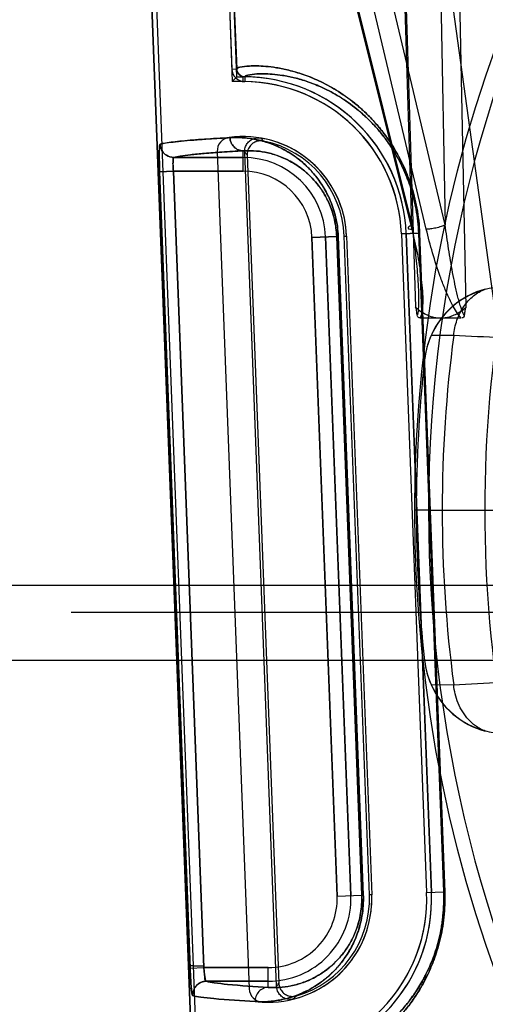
# Model space of a CAD drawing. Header units: millimetres. Extents: x 0 to 297, y 0 to 210.
# Tile 220 of 256: x 58.331 to 58.484, y 160.549 to 160.871. Entities that reach past the tile are written whole.
import ezdxf

# ---------------------------------------------------------------- set-up
doc = ezdxf.new("R2010")
doc.units = ezdxf.units.MM
doc.header["$LTSCALE"] = 16.335
doc.layers.get('0').update_dxf_attribs({"linetype": 'CONTINUOUS'})
for name, color, linetype in [('AXES_REF', 7, 'CONTINUOUS'), ('INTFCLR_1', 7, 'CONTINUOUS'), ('INTFCLR_144815', 7, 'CONTINUOUS'), ('INTFCLR_72935', 7, 'CONTINUOUS')]:
    doc.layers.add(name, color=color, linetype=linetype)

msp = doc.modelspace()

# ---------------------------------------------------------------- linework, layer by layer
at = {"color": 7, "linetype": 'Continuous'}
for radius in [8.7262453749, 8.7255, 8.6696226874]:
    msp.add_circle((57.5376079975, 154.4105885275), radius, dxfattribs=at)
msp.add_arc((57.5376079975, 154.4105885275), 8.64, 278.2771290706, 261.7228709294, dxfattribs=at)
at = {"layer": 'AXES_REF', "color": 9, "linetype": 'Continuous'}
msp.add_circle((57.5376079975, 154.4105885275), 7.9600610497, dxfattribs=at)
at = {"layer": 'INTFCLR_1', "color": 6, "linetype": 'Continuous'}
for p, q in [((58.4094628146, 159.9635757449), (58.3627530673, 161.1861563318)), ((58.4110497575, 159.9636060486), (58.364337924, 161.1862412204)), ((58.38813256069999, 161.1875200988), (58.4008282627, 160.8552228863)), ((58.3897173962, 161.187605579), (58.4024140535, 160.8552833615)), ((58.3960319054, 160.8281587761), (58.40652201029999, 160.5535908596)), ((58.4564270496, 160.8011395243), (58.4646795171, 160.5851395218)), ((58.4580139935, 160.8011698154), (58.4662664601, 160.5851698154)), ((58.43844017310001, 160.8004523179), (58.4466926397, 160.5844523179))]:
    msp.add_line(p, q, dxfattribs=at)
at = {"layer": 'INTFCLR_1', "color": 9, "linetype": 'Continuous'}
for p, q in [((58.4008282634, 160.8552228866), (58.4024140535, 160.8552833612)), ((58.4050836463, 160.8526861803), (58.4050669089, 160.8510993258)), ((58.4045190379, 160.8217341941), (58.4045190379, 160.8284127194)), ((58.381772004, 160.8262335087), (58.4045190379, 160.8262335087)), ((58.3816620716, 160.8217341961), (58.377169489, 160.821562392)), ((58.38715669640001, 160.5604066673), (58.377169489, 160.821562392)), ((58.3916491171, 160.5605784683), (58.3816620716, 160.8217341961)), ((58.4045190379, 160.8217341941), (58.3816620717, 160.8217341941)), ((58.4564270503, 160.8011395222), (58.4620717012, 160.801355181)), ((58.4702871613, 160.5853537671), (58.4620717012, 160.801355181)), ((58.46238290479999, 160.8013551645), (58.4620717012, 160.801355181)), ((58.46238290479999, 160.8013551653), (58.4706034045, 160.5853537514)), ((58.43519879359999, 160.8003284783), (58.42708044, 160.8000183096)), ((58.42708044, 160.8000183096), (58.43533290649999, 160.5840183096)), ((58.4315764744, 160.8001900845), (58.439828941, 160.5841900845)), ((58.4434151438, 160.5843270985), (58.43519879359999, 160.8003284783)), ((58.4356934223, 160.8003284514), (58.43519879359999, 160.8003284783)), ((58.4356934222, 160.8003284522), (58.4439173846, 160.5843270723)), ((58.4646795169, 160.5851395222), (58.4702871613, 160.5853537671)), ((58.4702871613, 160.5853537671), (58.4703235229, 160.5838899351)), ((58.4706034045, 160.5853537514), (58.4702871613, 160.5853537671)), ((58.43533290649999, 160.5840183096), (58.4434151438, 160.5843270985)), ((58.4434151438, 160.5843270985), (58.4439173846, 160.5843270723)), ((58.3916491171, 160.5605784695), (58.4127715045, 160.5605784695)), ((58.4127715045, 160.5540757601), (58.4127715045, 160.5605784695)), ((58.4127715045, 160.5560791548), (58.3924567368, 160.5560791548))]:
    msp.add_line(p, q, dxfattribs=at)
at = {"layer": 'INTFCLR_1', "color": 7, "linetype": 'Continuous'}
msp.add_line((58.3871566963, 160.5604066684), (58.3916491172, 160.5605784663), dxfattribs=at)
at = {"layer": 'INTFCLR_1', "color": 6, "linetype": 'Continuous'}
for centre, radius, start, end in [((58.4051123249, 160.8553862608), 0.0042871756, 182.1839396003, 269.3930191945), ((58.4051123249, 160.8553862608), 0.0027002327, 182.1839366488, 269.392244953), ((58.4045190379, 160.7991563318), 0.0519458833, 2.1879729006, 89.39569345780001), ((58.4045190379, 160.7991563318), 0.0535328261, 2.1879705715, 89.3956927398), ((58.4005286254, 160.8283305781), 0.0045, 97.7885062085, 182.1879698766), ((58.4045190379, 160.7991563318), 0.0339458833, 2.1879704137, 97.78850629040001), ((58.4127715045, 160.5831563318), 0.0519458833, 274.980118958, 2.1879700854), ((58.4127715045, 160.5831563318), 0.0535328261, 274.9801838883, 2.1879705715), ((58.4127715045, 160.5831563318), 0.0339458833, 266.5874348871, 2.1879703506), ((58.4110187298, 160.553762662), 0.0045, 182.187969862, 266.5874352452)]:
    msp.add_arc(centre, radius, start, end, dxfattribs=at)
at = {"layer": 'INTFCLR_1', "color": 9, "linetype": 'Continuous'}
for centre, radius, start, end in [((58.4045190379, 160.7991563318), 0.0270771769, 2.1879705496, 90.00000001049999), ((58.4045190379, 160.7991563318), 0.0225778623, 2.1879702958, 89.99999993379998), ((58.4127715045, 160.5831563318), 0.027077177, 269.9999999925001, 2.1879705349), ((58.4127715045, 160.5831563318), 0.0225778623, 269.9999999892, 2.1879704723), ((58.4138571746, 160.583204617), 0.029579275, 359.9063570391, 2.174796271)]:
    msp.add_arc(centre, radius, start, end, dxfattribs=at)
for points, knots in [([(58.4024140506, 160.8552833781), (58.4024092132, 160.8554094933), (58.4028289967, 160.8556844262), (58.4041426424, 160.8560079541), (58.4063422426, 160.8562498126), (58.4091607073, 160.8562827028), (58.4121363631, 160.8561212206), (58.4156635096, 160.8556778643), (58.4189444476, 160.8550051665), (58.4218420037, 160.8542213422), (58.4251474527, 160.8531641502), (58.4296311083, 160.8513522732), (58.4353556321, 160.8482844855), (58.4397149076, 160.8452035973), (58.4427064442, 160.8426884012), (58.44489757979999, 160.8407025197), (58.4476677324, 160.8378751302), (58.45031341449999, 160.8346744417), (58.45240183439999, 160.8317666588), (58.4545664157, 160.8284175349), (58.4565689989, 160.8246987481), (58.4581010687, 160.8211724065), (58.4589432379, 160.8189663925), (58.4597585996, 160.8166101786), (58.4604752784, 160.8141562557), (58.4610818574, 160.8116112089), (58.4618967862, 160.8075771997), (58.4622773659, 160.8041282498), (58.4623829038, 160.8013551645)], [0, 0, 0, 0, 0.0041667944, 0.0132325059, 0.0478809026, 0.0743889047, 0.1069926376, 0.1459539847, 0.1917350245, 0.2174100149, 0.2450322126, 0.3062748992, 0.3767708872, 0.4590224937, 0.4819214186, 0.5057929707, 0.5566317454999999, 0.61245778, 0.6427014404, 0.6747871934, 0.7440712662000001, 0.7818214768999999, 0.8016614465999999, 0.8220173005, 0.8641280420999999, 0.8859911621, 0.9083794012, 1, 1, 1, 1]), ([(58.40508364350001, 160.8526862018), (58.4050785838, 160.8528092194), (58.4054668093, 160.8530861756), (58.406724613, 160.8534134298), (58.4088039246, 160.8536603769), (58.4114809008, 160.8537069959), (58.4143038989, 160.8535659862), (58.4176523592, 160.8531559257), (58.4207675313, 160.8525243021), (58.4235193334, 160.851784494), (58.426659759, 160.8507839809), (58.4309209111, 160.8490644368), (58.4363625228, 160.8461465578), (58.44050611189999, 160.843212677), (58.4433500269, 160.8408161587), (58.4454341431, 160.8389226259), (58.4480692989, 160.8362256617), (58.4505857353, 160.8331721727), (58.4525723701, 160.8303974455), (58.4546321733, 160.827200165), (58.4565376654, 160.8236497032), (58.45799541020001, 160.8202830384), (58.45879689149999, 160.8181764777), (58.4595729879, 160.8159261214), (58.4602551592, 160.8135824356), (58.46083258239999, 160.8111516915), (58.4616085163, 160.807298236), (58.4619709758, 160.8040039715), (58.4620717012, 160.801355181)], [0, 0, 0, 0, 0.0042689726, 0.0133434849, 0.0478995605, 0.0743080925, 0.1067900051, 0.1456126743, 0.1912440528, 0.2168424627, 0.2443885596, 0.3054870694, 0.3758623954, 0.4580378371, 0.4809282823, 0.504796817, 0.55564869, 0.6115188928, 0.6417989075, 0.6739322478, 0.7433482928, 0.7811853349, 0.8010746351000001, 0.8214835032, 0.8637107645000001, 0.8856374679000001, 0.9080926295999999, 1, 1, 1, 1]), ([(58.377169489, 160.8215623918), (58.37714736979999, 160.8221407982), (58.3771086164, 160.8232774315), (58.37706657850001, 160.8249279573), (58.3770441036, 160.826451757), (58.3770405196, 160.8277962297), (58.3770645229, 160.8288898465), (58.3770953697, 160.8297542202), (58.37717226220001, 160.8302201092), (58.3772126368, 160.830540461), (58.3772828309, 160.8305610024)], [0, 0, 0, 0, 0.1923531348, 0.3779730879, 0.5484957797, 0.6993161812, 0.823096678, 0.9165210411, 0.9756952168, 1, 1, 1, 1]), ([(58.3772828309, 160.8305610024), (58.37731856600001, 160.8297247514), (58.3778038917, 160.8282738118), (58.3794713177, 160.8266658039), (58.3809381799, 160.8262393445), (58.3817720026, 160.8262375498)], [0, 0, 0, 0, 0.3689833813, 0.6324226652, 1, 1, 1, 1]), ([(58.400226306, 160.8327402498), (58.4015587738, 160.8328144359), (58.40434788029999, 160.8328003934), (58.4086930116, 160.8322299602), (58.4133573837, 160.8309564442), (58.417365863, 160.8291801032), (58.4206661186, 160.8271994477), (58.4227934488, 160.8256417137), (58.4244995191, 160.8241904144), (58.4262829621, 160.822506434), (58.4285010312, 160.8200309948), (58.430521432, 160.8171394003), (58.43203709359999, 160.8144337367), (58.4331339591, 160.8120839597), (58.4341082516, 160.8094726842), (58.4349037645, 160.8066178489), (58.435467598, 160.8035424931), (58.43565198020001, 160.8014169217), (58.4356934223, 160.8003284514)], [0, 0, 0, 0, 0.0749094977, 0.1561165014, 0.2453216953, 0.3454232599, 0.4010855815, 0.4611454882, 0.493172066, 0.5267668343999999, 0.5987710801, 0.6793235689, 0.7241924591, 0.7727267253, 0.8247342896, 0.8804636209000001, 0.9388580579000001, 1, 1, 1, 1]), ([(58.4045190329, 160.8284006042), (58.4039931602, 160.8284036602), (58.40288498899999, 160.8286324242), (58.4014532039, 160.8296001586), (58.4004938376, 160.8310611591), (58.4002470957, 160.8321931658), (58.400226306, 160.8327402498)], [0, 0, 0, 0, 0.2356907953, 0.4929264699, 0.7546297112, 1, 1, 1, 1]), ([(58.4045190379, 160.8284127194), (58.4021966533, 160.8282823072), (58.3979512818, 160.8280261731), (58.3921874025, 160.8276019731), (58.387627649, 160.827182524), (58.384285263, 160.8267608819), (58.3824632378, 160.8264375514), (58.381772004, 160.8262335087)], [0, 0, 0, 0, 0.3050970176, 0.5578258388, 0.7581134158, 0.9054662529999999, 1, 1, 1, 1]), ([(58.4045190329, 160.8284006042), (58.4056645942, 160.8284750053), (58.40806515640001, 160.8284895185), (58.4118108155, 160.8280199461), (58.4158384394, 160.8269409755), (58.4193041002, 160.8254163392), (58.4221595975, 160.8237082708), (58.4240023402, 160.8223610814), (58.4254805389, 160.8211040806), (58.4270278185, 160.8196428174), (58.4289522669, 160.8174923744), (58.4307062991, 160.8149774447), (58.4320216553, 160.8126227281), (58.4329748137, 160.8105756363), (58.4338209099, 160.8083010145), (58.4345122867, 160.8058124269), (58.4350023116, 160.8031310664), (58.4351627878, 160.8012776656), (58.43519879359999, 160.8003284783)], [0, 0, 0, 0, 0.0743518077, 0.1550296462, 0.2437872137, 0.3435166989, 0.3990892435, 0.4590649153, 0.4911046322, 0.5247180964, 0.5968479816, 0.6775891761, 0.7227248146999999, 0.7714146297, 0.8236940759, 0.8797338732, 0.9384790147, 1, 1, 1, 1]), ([(58.3816620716, 160.8217341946), (58.3816398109, 160.8220235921), (58.3815877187, 160.8228387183), (58.3815030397, 160.8242314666), (58.38159288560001, 160.825227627), (58.3815792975, 160.8262072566), (58.3817720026, 160.8262375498)], [0, 0, 0, 0, 0.1918378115, 0.546653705, 0.8710704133, 1, 1, 1, 1]), ([(58.4706034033, 160.5853537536), (58.4706564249, 160.583960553), (58.4706618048, 160.5812096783), (58.4703806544, 160.5771528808), (58.46983865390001, 160.5732588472), (58.4690711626, 160.5695673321), (58.4682671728, 160.566645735), (58.4675463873, 160.5644292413), (58.4664620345, 160.561401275), (58.46465016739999, 160.5572596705), (58.46227148, 160.553057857), (58.4602948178, 160.5500834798), (58.4583797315, 160.5474617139), (58.456397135, 160.5450738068), (58.45437016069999, 160.5429088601), (58.4515878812, 160.5401506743), (58.4474796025, 160.5367114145), (58.44199404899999, 160.5331701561), (58.437640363, 160.5309876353), (58.4344045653, 160.5296585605), (58.4315512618, 160.528636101), (58.4288473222, 160.5278535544), (58.4263075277, 160.5272835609), (58.424145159, 160.5268820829), (58.4217723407, 160.5265692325), (58.4189415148, 160.5263800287), (58.41672492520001, 160.5264509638), (58.4153959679, 160.5266705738), (58.4149598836, 160.526908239), (58.41495516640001, 160.5270322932)], [0, 0, 0, 0, 0.04606251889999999, 0.09079100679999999, 0.1342478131, 0.1758530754, 0.2152745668, 0.2342924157, 0.252846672, 0.3215269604, 0.3833176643, 0.4121112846, 0.4394804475, 0.4905571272, 0.5145195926, 0.5374436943, 0.6199777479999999, 0.6909373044, 0.7527191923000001, 0.7805734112, 0.8064734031, 0.8528304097, 0.8734541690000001, 0.8924443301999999, 0.9255134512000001, 0.9522459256, 0.9869084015, 0.9958984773, 1, 1, 1, 1]), ([(58.4439173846, 160.5843270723), (58.4439344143, 160.5838797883), (58.4439555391, 160.5827186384), (58.4438787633, 160.5804363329), (58.4435467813, 160.577569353), (58.4428844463, 160.5744901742), (58.44201385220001, 160.5716953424), (58.4409928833, 160.5691795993), (58.4398677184, 160.566923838), (58.438668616, 160.5648991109), (58.4370518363, 160.5625463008), (58.4349481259, 160.5600182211), (58.4326912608, 160.5578584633), (58.4308885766, 160.556387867), (58.4291646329, 160.5551183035), (58.4262690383, 160.5532829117), (58.4221360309, 160.5513541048), (58.41728799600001, 160.5499631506), (58.4127562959, 160.5493392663), (58.4098460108, 160.5493239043), (58.4084600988, 160.5494046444)], [0, 0, 0, 0, 0.0239887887, 0.0622218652, 0.1223088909, 0.1783911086, 0.2307807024, 0.2789925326, 0.3237429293, 0.3657559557, 0.405000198, 0.4766481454, 0.5415704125, 0.5720758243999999, 0.6012845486, 0.656268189, 0.7555774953, 0.8445081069, 0.9255984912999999, 1, 1, 1, 1]), ([(58.44343641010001, 160.5831562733), (58.4434354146, 160.5825342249), (58.4433818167, 160.5809344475), (58.4430938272, 160.5784352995), (58.44251874, 160.5757511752), (58.44176318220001, 160.5733161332), (58.4408769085, 160.5711249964), (58.4399005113, 160.5691613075), (58.438860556, 160.567400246), (58.4374583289, 160.5653552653), (58.4356358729, 160.5631606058), (58.4336789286, 160.561287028), (58.43211723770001, 160.5600134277), (58.4306247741, 160.5589158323), (58.4281214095, 160.5573335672), (58.4245510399, 160.5556780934), (58.420367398, 160.5544981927), (58.4164642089, 160.5539865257), (58.41396162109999, 160.5539954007), (58.4127715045, 160.5540757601)], [0, 0, 0, 0, 0.0394323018, 0.101398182, 0.1591941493, 0.2131972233, 0.2628133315, 0.308864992, 0.3520901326, 0.3923507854, 0.4659531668, 0.5324616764, 0.5637407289, 0.5936502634, 0.6498542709, 0.7512322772, 0.8418605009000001, 0.9243855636, 1, 1, 1, 1]), ([(58.4703269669, 160.5831567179), (58.4703260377, 160.5825572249), (58.4702931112, 160.5806645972), (58.47007607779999, 160.5775204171), (58.4695609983, 160.5738012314), (58.4688312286, 160.5702755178), (58.468066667, 160.5674852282), (58.467381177, 160.5653684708), (58.4663501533, 160.5624775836), (58.464627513, 160.5585240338), (58.4623652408, 160.5545126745), (58.4604853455, 160.5516738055), (58.45866458, 160.5491725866), (58.45677954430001, 160.5468947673), (58.4548521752, 160.5448300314), (58.4522080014, 160.5422013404), (58.4483040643, 160.538925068), (58.4430905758, 160.5355546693), (58.4389533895, 160.5334809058), (58.4358793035, 160.5322206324), (58.4331696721, 160.5312529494), (58.4306020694, 160.5305145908), (58.4281907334, 160.5299796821), (58.4261381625, 160.5296049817), (58.423886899, 160.5293169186), (58.4211974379, 160.5291512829), (58.4191011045, 160.5292357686), (58.4178274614, 160.529462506), (58.417422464, 160.5297045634), (58.4174182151, 160.5298255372)], [0, 0, 0, 0, 0.0213420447, 0.06737741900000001, 0.1120993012, 0.1549091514, 0.1954641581, 0.2150255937, 0.2341079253, 0.3047210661, 0.3682167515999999, 0.3977925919, 0.4258975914, 0.4783265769, 0.5029138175, 0.5264297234, 0.6110456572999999, 0.6837348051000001, 0.7469788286, 0.7754797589, 0.8019744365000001, 0.8493806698, 0.8704656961, 0.8898779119, 0.9236770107, 0.950998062, 0.9864607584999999, 0.9956906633, 1, 1, 1, 1]), ([(58.3924567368, 160.5560791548), (58.3915827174, 160.5560782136), (58.39003919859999, 160.555600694), (58.3883525, 160.553844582), (58.3879359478, 160.5522827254), (58.3879683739, 160.5514080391)], [0, 0, 0, 0, 0.3673148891, 0.63215257, 1, 1, 1, 1]), ([(58.3924567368, 160.5560791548), (58.393314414, 160.5558366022), (58.3956188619, 160.5554706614), (58.4023807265, 160.5547088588), (58.4082940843, 160.5543388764), (58.4127715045, 160.5540757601)], [0, 0, 0, 0, 0.1308855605, 0.341376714, 1, 1, 1, 1]), ([(58.4127715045, 160.5540757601), (58.4122209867, 160.5540729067), (58.4110534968, 160.5538294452), (58.40956862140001, 160.5527676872), (58.4086249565, 160.5511832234), (58.40844186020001, 160.5499769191), (58.4084600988, 160.5494046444)], [0, 0, 0, 0, 0.2347231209, 0.4931008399, 0.755879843, 1, 1, 1, 1]), ([(58.4084600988, 160.5494046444), (58.4039437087, 160.5496677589), (58.3979790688, 160.5500376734), (58.3911581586, 160.5507995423), (58.3888337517, 160.5511653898), (58.3879683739, 160.5514080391)], [0, 0, 0, 0, 0.6586624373, 0.8691492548, 1, 1, 1, 1])]:
    msp.add_open_spline(points, degree=3, knots=knots, dxfattribs=at)
at = {"layer": 'INTFCLR_1', "color": 6, "linetype": 'Continuous'}
msp.add_open_spline([(58.3772833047, 160.8305610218), (58.3779427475, 160.8307540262), (58.379632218, 160.8310576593), (58.3826001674, 160.8314411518), (58.3863547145, 160.8318031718), (58.3906729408, 160.8321449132), (58.395356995, 160.8324591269), (58.3985825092, 160.8326487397), (58.4002258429, 160.8327402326)], degree=3, knots=[0, 0, 0, 0, 0.08936447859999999, 0.222530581, 0.389450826, 0.5797688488, 0.7859384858, 1, 1, 1, 1], dxfattribs=at)
at = {"layer": 'INTFCLR_1', "color": 7, "linetype": 'Continuous'}
for points, knots in [([(58.3916139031, 160.5610132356), (58.39134823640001, 160.561004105), (58.3905551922, 160.560987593), (58.3891984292, 160.5609557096), (58.388106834, 160.5611224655), (58.3872101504, 160.5610985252), (58.3871215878, 160.5612762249)], [0, 0, 0, 0, 0.1763530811, 0.530125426, 0.8682802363, 1, 1, 1, 1]), ([(58.3871215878, 160.5612762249), (58.3871412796, 160.5606964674), (58.3871907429, 160.559544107), (58.3872676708, 160.5578547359), (58.3873515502, 160.5563730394), (58.3874347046, 160.5551338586), (58.3875185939, 160.5540529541), (58.3876157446, 160.5530784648), (58.3877144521, 160.5522155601), (58.3878290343, 160.551743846), (58.3878951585, 160.5514285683), (58.3879683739, 160.5514080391)], [0, 0, 0, 0, 0.175182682, 0.3483077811, 0.5107389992, 0.6232334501, 0.723652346, 0.8372287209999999, 0.9223507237, 0.9770368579, 1, 1, 1, 1]), ([(58.3879683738, 160.5514080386), (58.387809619, 160.5518982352), (58.3875965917, 160.5529504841), (58.38746649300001, 160.5547383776), (58.3872896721, 160.5572376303), (58.3872036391, 160.5591794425), (58.38715669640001, 160.5604066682)], [0, 0, 0, 0, 0.1691170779, 0.3560472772, 0.5929530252, 1, 1, 1, 1]), ([(58.3924567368, 160.5560791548), (58.39225110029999, 160.5561078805), (58.3921272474, 160.5570573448), (58.3918980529, 160.5579614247), (58.3917443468, 160.5594796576), (58.39165362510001, 160.5604362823), (58.3916139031, 160.5610132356)], [0, 0, 0, 0, 0.1235787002, 0.4193134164, 0.6557971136, 1, 1, 1, 1]), ([(58.3924567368, 160.5560791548), (58.3919116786, 160.5561552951), (58.3920650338, 160.5577237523), (58.3917492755, 160.5590339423), (58.3916893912, 160.5600583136), (58.3916491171, 160.5605784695)], [0, 0, 0, 0, 0.3596674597, 0.6590480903, 1, 1, 1, 1])]:
    msp.add_open_spline(points, degree=3, knots=knots, dxfattribs=at)
at = {"layer": 'INTFCLR_144815', "color": 9, "linetype": 'Continuous'}
for p, q in [((58.4961265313, 160.7106071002), (58.4134585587, 161.3096670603)), ((58.3667159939, 161.1755115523), (58.4598186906, 160.8027074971)), ((58.3674604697, 161.1741277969), (58.4598720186, 160.8040912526)), ((58.4645681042, 160.8027074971), (58.3759030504, 161.1755115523)), ((58.4707591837, 160.8040912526), (58.382752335, 161.1741277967)), ((58.4598720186, 160.804091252), (58.4484073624, 161.1697848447)), ((58.4487046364, 161.169902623), (58.46100336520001, 160.7771312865)), ((58.46364753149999, 161.1697848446), (58.4707591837, 160.8040912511)), ((58.4775809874, 160.7771311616), (58.4699261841, 161.1699026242)), ((58.4735471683, 160.7678528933), (58.4661282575, 160.7678192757)), ((58.4640188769, 160.7599619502), (58.4640122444, 160.7599025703)), ((58.33920005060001, 160.6859285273), (59.4725191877, 160.6859285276)), ((58.3481986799, 160.6770855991), (59.4635205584, 160.6770855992)), ((58.4640122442, 160.6612744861), (58.464018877, 160.6612151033)), ((58.4661282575, 160.6533577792), (58.4735471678, 160.6533241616))]:
    msp.add_line(p, q, dxfattribs=at)
at = {"layer": 'INTFCLR_144815', "color": 6, "linetype": 'Continuous'}
for p, q in [((58.462546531, 160.7735885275), (58.4760377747, 160.7735885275)), ((58.465286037, 160.7105885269), (58.460786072, 160.7105885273)), ((58.4652860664, 160.7105885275), (58.4607860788, 160.7105885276)), ((58.4652860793, 160.7105885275), (58.4891199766, 160.7105885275)), ((58.3109253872, 160.6859285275), (58.33920005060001, 160.6859285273)), ((59.4988687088, 160.6612887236), (58.3128505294, 160.6612887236))]:
    msp.add_line(p, q, dxfattribs=at)
at = {"layer": 'INTFCLR_144815', "color": 9, "linetype": 'Continuous'}
msp.add_circle((58.9058596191, 160.7105885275), 0.4450735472, dxfattribs=at)
for centre, radius, start, end in [((58.9058596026, 160.7106670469), 0.4405735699, 359.9897886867, 180.0102112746), ((58.9058596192, 160.7105885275), 0.4360885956, 172.4544928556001, 187.5455071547), ((58.1449752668, 154.1395598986), 6.6364319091, 86.8927796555, 87.1621070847), ((58.9058596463, 160.7105100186), 0.4405735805, 179.9897900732, 0.0102098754), ((58.1438542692, 167.3031782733), 6.658022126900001, 272.8383414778, 273.1067956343)]:
    msp.add_arc(centre, radius, start, end, dxfattribs=at)
at = {"layer": 'INTFCLR_144815', "color": 6, "linetype": 'Continuous'}
for centre, radius, start, end in [((58.49083811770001, 160.7569107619), 0.0269920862, 91.5089157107, 173.6351477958), ((58.4908561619, 160.7569911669), 0.0269944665, 104.9287030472, 156.351860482), ((58.9058596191, 160.7105885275), 0.4221456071, 169.9999999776, 189.9999999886), ((58.4909059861, 160.7569553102), 0.0270547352, 156.3246260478, 173.6191800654), ((58.9058596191, 160.7105885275), 0.4445907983, 173.6277518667, 186.372248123), ((58.4908379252, 160.6642662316), 0.0269918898, 186.3647677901, 268.4914892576), ((58.4909159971, 160.6642244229), 0.0270650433, 186.3840993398, 203.6720565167), ((58.4908560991, 160.6641858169), 0.0269943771, 203.6480545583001, 255.0713867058)]:
    msp.add_arc(centre, radius, start, end, dxfattribs=at)
at = {"layer": 'INTFCLR_144815', "color": 9, "linetype": 'Continuous'}
for points, knots in [([(58.4598720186, 160.8040912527), (58.459530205, 160.8039350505), (58.45907914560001, 160.8037204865), (58.4585263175, 160.8032294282), (58.45857526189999, 160.8030403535)], [0, 0, 0, 0, 0.6580283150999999, 1, 1, 1, 1]), ([(58.45857526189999, 160.8030403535), (58.4586142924, 160.8028895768), (58.4591293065, 160.8027007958), (58.4595326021, 160.8027041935), (58.4598186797, 160.8027074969)], [0, 0, 0, 0, 0.3524927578, 1, 1, 1, 1]), ([(58.4598186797, 160.8027074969), (58.4604605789, 160.8001258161), (58.46133450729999, 160.7962454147), (58.4622733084, 160.7910565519), (58.4628421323, 160.7872095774), (58.4632518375, 160.7834065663), (58.463417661, 160.7802694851), (58.4633826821, 160.7778076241), (58.4632101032, 160.7757766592), (58.4629255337, 160.7743360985), (58.4625465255, 160.7735884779)], [0, 0, 0, 0, 0.2702304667, 0.403811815, 0.5355721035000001, 0.6651771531, 0.7922010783, 0.8545306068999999, 0.9148557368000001, 1, 1, 1, 1]), ([(58.4598720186, 160.8040912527), (58.4602366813, 160.8014862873), (58.4607338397, 160.7975792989), (58.461284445, 160.7923759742), (58.4616295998, 160.7885122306), (58.4618947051, 160.7846941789), (58.4620249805, 160.7815498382), (58.4620507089, 160.7790826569), (58.4619786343, 160.7769292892), (58.4618968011, 160.7753491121), (58.461581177, 160.7744486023)], [0, 0, 0, 0, 0.2649502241, 0.3966542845, 0.527024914, 0.6556767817, 0.7820849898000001, 0.844097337, 0.9038837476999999, 1, 1, 1, 1]), ([(58.47075918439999, 160.8040912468), (58.470315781, 160.8038897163), (58.46929183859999, 160.8035127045), (58.4676721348, 160.8030761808), (58.466056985, 160.8027863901), (58.4650188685, 160.8027023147), (58.4645681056, 160.8027074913)], [0, 0, 0, 0, 0.2290531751, 0.5118884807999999, 0.7879997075, 1, 1, 1, 1]), ([(58.4760375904, 160.7735886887), (58.4748461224, 160.7747866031), (58.4736240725, 160.7768818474), (58.471932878, 160.7802098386), (58.4705684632, 160.7833527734), (58.4686313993, 160.7884400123), (58.46656648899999, 160.7948821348), (58.4651889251, 160.8000972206), (58.4645681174, 160.8027074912)], [0, 0, 0, 0, 0.160886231, 0.2261073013, 0.3563318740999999, 0.4865621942, 0.7445063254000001, 1, 1, 1, 1]), ([(58.4770030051, 160.7744490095), (58.4764673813, 160.775313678), (58.47594770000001, 160.7768917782), (58.4752955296, 160.7790587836), (58.47465832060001, 160.7815209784), (58.4739429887, 160.7846711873), (58.4729239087, 160.7897950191), (58.4718282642, 160.796271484), (58.4710936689, 160.8014798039), (58.47075918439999, 160.8040912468)], [0, 0, 0, 0, 0.1004513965, 0.161528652, 0.22412184, 0.3514007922, 0.4806002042, 0.7399867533, 1, 1, 1, 1]), ([(58.4735471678, 160.7678528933), (58.4737018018, 160.7695607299), (58.4744071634, 160.7728981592), (58.4766179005, 160.7773843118), (58.4798092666, 160.7809534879), (58.4825054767, 160.7825462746), (58.4839020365, 160.7830740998)], [0, 0, 0, 0, 0.2662787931, 0.5236181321, 0.7681696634, 1, 1, 1, 1]), ([(58.4839019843, 160.6381030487), (58.4827617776, 160.6385338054), (58.4807714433, 160.6396261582), (58.4783084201, 160.6418413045), (58.4763979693, 160.6443652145), (58.4749422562, 160.6472195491), (58.4739753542, 160.6502376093), (58.473639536, 160.6523040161), (58.4735471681, 160.6533241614)], [0, 0, 0, 0, 0.1889436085, 0.346878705, 0.5106297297, 0.6767675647, 0.8412137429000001, 1, 1, 1, 1])]:
    msp.add_open_spline(points, degree=3, knots=knots, dxfattribs=at)
at = {"layer": 'INTFCLR_144815', "color": 7, "linetype": 'Continuous'}
for points, knots in [([(58.4610032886, 160.7771312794), (58.4615757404, 160.7766457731), (58.462696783, 160.7757765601), (58.4644307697, 160.7747582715), (58.46609790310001, 160.7740690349), (58.4677089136, 160.7736755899), (58.4687730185, 160.7735868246), (58.4692921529, 160.7735885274)], [0, 0, 0, 0, 0.2447193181, 0.4613239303, 0.6536775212, 0.8307474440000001, 1, 1, 1, 1]), ([(58.4610032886, 160.7771312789), (58.4615758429, 160.7766457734), (58.46269694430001, 160.7757764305), (58.4644311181, 160.7747581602), (58.4660982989, 160.7740689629), (58.4677091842, 160.7736755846), (58.4687731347, 160.7735868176), (58.46929215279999, 160.7735885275)], [0, 0, 0, 0, 0.2447452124, 0.4613666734, 0.6537265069, 0.8307849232, 1, 1, 1, 1]), ([(58.4692921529, 160.7735885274), (58.4698205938, 160.7735878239), (58.4708976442, 160.7736777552), (58.4725178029, 160.7740795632), (58.4741744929, 160.7747699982), (58.4758965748, 160.7757829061), (58.4770080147, 160.7766469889), (58.4775810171, 160.7771312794)], [0, 0, 0, 0, 0.172286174, 0.3505151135, 0.5421449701, 0.7553995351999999, 1, 1, 1, 1]), ([(58.46929215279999, 160.7735885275), (58.4698204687, 160.7735878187), (58.47089733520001, 160.7736777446), (58.4725173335, 160.7740794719), (58.4741740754, 160.7747698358), (58.475896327, 160.7757827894), (58.4770079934, 160.7766468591), (58.4775810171, 160.7771312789)], [0, 0, 0, 0, 0.1722458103, 0.3504564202, 0.5420907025, 0.7553664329, 1, 1, 1, 1])]:
    msp.add_open_spline(points, degree=3, knots=knots, dxfattribs=at)
at = {"layer": 'INTFCLR_144815', "color": 6, "linetype": 'Continuous'}
for points, knots in [([(58.461581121, 160.7744488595), (58.4615348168, 160.7748351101), (58.4613556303, 160.7756913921), (58.4614042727, 160.7767883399), (58.4610032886, 160.7771312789)], [0, 0, 0, 0, 0.4243898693, 1, 1, 1, 1]), ([(58.4775810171, 160.7771312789), (58.47728945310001, 160.7768815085), (58.4772540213, 160.7758230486), (58.477066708, 160.7749787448), (58.4770031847, 160.7744488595)], [0, 0, 0, 0, 0.4183963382, 1, 1, 1, 1])]:
    msp.add_open_spline(points, degree=3, knots=knots, dxfattribs=at)
for points in [[(58.462546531, 160.7735885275), (58.4621886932, 160.7735885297), (58.4616858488, 160.7738134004), (58.46164329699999, 160.7741686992)], [(58.4770031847, 160.7744488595), (58.4769593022, 160.774082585), (58.4766484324, 160.7736115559), (58.4762795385, 160.773611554)]]:
    msp.add_open_spline(points, degree=3, dxfattribs=at)
at = {"layer": 'INTFCLR_72935', "color": 6, "linetype": 'Continuous'}
for p, q in [((58.3627530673, 161.1861563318), (58.4094628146, 159.9635757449)), ((58.4110503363, 159.963590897), (58.3643374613, 161.1862533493)), ((58.38813303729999, 161.1875076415), (58.4009856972, 160.8511022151)), ((58.40251316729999, 160.8526891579), (58.3897173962, 161.187605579)), ((58.40251316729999, 160.8526891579), (58.4009856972, 160.8511022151)), ((58.40451903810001, 160.8511022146), (58.4009856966, 160.8511022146)), ((58.40251316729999, 160.8526891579), (58.4045190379, 160.8526891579)), ((58.4154970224, 160.5544167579), (58.4050437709, 160.8280200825)), ((58.4058683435, 160.8270621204), (58.4162460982, 160.5554348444)), ((58.4564258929, 160.8011698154), (58.4646783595, 160.5851698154)), ((58.4662664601, 160.5851698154), (58.4580139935, 160.8011698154)), ((58.44590524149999, 160.5844372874), (58.43765277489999, 160.8004372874)), ((58.4384401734, 160.8004523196), (58.4466926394, 160.5844523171))]:
    msp.add_line(p, q, dxfattribs=at)
at = {"layer": 'INTFCLR_72935', "color": 9, "linetype": 'Continuous'}
for p, q in [((58.4045190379, 160.8511022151), (58.4045190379, 160.8526891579)), ((58.4045190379, 160.8217341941), (58.404519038, 160.8284127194)), ((58.4045190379, 160.8262335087), (58.381772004, 160.8262335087)), ((58.3771694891, 160.8215623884), (58.3816620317, 160.8217341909)), ((58.3771694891, 160.8215623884), (58.3871566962, 160.5604066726)), ((58.3816620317, 160.8217341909), (58.39164907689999, 160.5605784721)), ((58.3816620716, 160.8217341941), (58.4045190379, 160.8217341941)), ((58.4620717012, 160.801355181), (58.4564270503, 160.8011395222)), ((58.4620717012, 160.801355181), (58.4702871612, 160.5853537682)), ((58.46238290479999, 160.8013551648), (58.4620717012, 160.801355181)), ((58.47060340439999, 160.5853537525), (58.46238290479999, 160.8013551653)), ((58.42708044, 160.8000183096), (58.43519879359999, 160.8003284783)), ((58.43533290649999, 160.5840183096), (58.42708044, 160.8000183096)), ((58.439828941, 160.5841900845), (58.4315764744, 160.8001900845)), ((58.43519879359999, 160.8003284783), (58.4356934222, 160.8003284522)), ((58.43519879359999, 160.8003284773), (58.4434151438, 160.5843270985)), ((58.4439173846, 160.5843270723), (58.4356934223, 160.8003284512)), ((58.4376533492, 160.8004222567), (58.43844017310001, 160.800452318)), ((58.4646795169, 160.5851395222), (58.4702871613, 160.5853537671)), ((58.4706034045, 160.5853537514), (58.4702871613, 160.5853537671)), ((58.43533290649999, 160.5840183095), (58.4434151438, 160.5843270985)), ((58.4439173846, 160.5843270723), (58.4434151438, 160.5843270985)), ((58.4466926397, 160.584452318), (58.4459058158, 160.5844222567)), ((58.3871566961, 160.5604066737), (58.391649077, 160.5605784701)), ((58.4127715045, 160.5605784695), (58.3916491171, 160.5605784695)), ((58.4127715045, 160.5540757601), (58.4127715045, 160.5605784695)), ((58.3924567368, 160.5560791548), (58.4127715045, 160.5560791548))]:
    msp.add_line(p, q, dxfattribs=at)
at = {"layer": 'INTFCLR_72935', "color": 6, "linetype": 'Continuous'}
for centre, radius, start, end in [((58.4045190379, 160.7991563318), 0.0535328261, 2.1879705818, 90.00000000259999), ((58.4045190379, 160.7991563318), 0.0519458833, 2.1879729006, 89.9999998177), ((58.4045190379, 160.7991563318), 0.0339458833, 2.1879731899, 80.2208036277), ((58.4045190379, 160.7991563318), 0.0331584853, 2.1879705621, 78.2717091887), ((58.4127715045, 160.5831563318), 0.0519458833, 270.4807587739, 2.1879700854), ((58.4127715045, 160.5831563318), 0.0535328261, 272.230106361, 2.1879705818), ((58.4127715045, 160.5831563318), 0.0339458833, 284.1551377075, 2.1879689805), ((58.4127715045, 160.5831563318), 0.0331584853, 286.1042319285, 2.1879705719)]:
    msp.add_arc(centre, radius, start, end, dxfattribs=at)
at = {"layer": 'INTFCLR_72935', "color": 9, "linetype": 'Continuous'}
for centre, radius, start, end in [((58.3491697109, 160.7712647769), 0.08659194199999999, 44.18975246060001, 45.10719049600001), ((58.3491386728, 160.7790655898), 0.0743096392, 40.2331221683, 41.20770431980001), ((58.4045190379, 160.7991563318), 0.0270771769, 2.1879705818, 89.9999999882), ((58.4045190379, 160.7991563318), 0.0225778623, 2.1879702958, 89.99999993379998), ((58.4127715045, 160.5831563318), 0.027077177, 270.0000000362, 2.1879705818), ((58.4127715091, 160.5831563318), 0.0225778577, 270.0000000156, 2.1879709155), ((58.3560196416, 160.5989629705), 0.0743096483, 323.1682371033, 324.1428191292), ((58.35545532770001, 160.6067434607), 0.08659202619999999, 319.2687510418, 320.1861881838)]:
    msp.add_arc(centre, radius, start, end, dxfattribs=at)
at = {"layer": 'INTFCLR_72935', "color": 7, "linetype": 'Continuous'}
msp.add_arc((58.3924668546, 160.5515780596), 0.0045014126, 90.1287928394, 182.1644691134, dxfattribs=at)
at = {"layer": 'INTFCLR_72935', "color": 9, "linetype": 'Continuous'}
for points, knots in [([(58.4623829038, 160.8013551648), (58.4622775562, 160.8041232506), (58.4618981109, 160.8075660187), (58.4610858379, 160.8115929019), (58.4604817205, 160.8141316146), (58.4597686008, 160.8165778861), (58.4589572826, 160.8189275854), (58.4581176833, 160.8211319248), (58.4565904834, 160.8246543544), (58.4545948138, 160.8283682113), (58.4524363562, 160.8317159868), (58.4503441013, 160.834635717), (58.4476853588, 160.8378567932), (58.4444210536, 160.841189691), (58.4403181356, 160.8447756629), (58.4353717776, 160.8482747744), (58.4304286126, 160.8509258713), (58.4267479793, 160.8525176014), (58.4234881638, 160.8537342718), (58.4203796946, 160.8546540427), (58.417443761, 160.8553129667), (58.4149064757, 160.8557743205), (58.4120864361, 160.8561259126), (58.4091107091, 160.856283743), (58.406304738, 160.8562472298), (58.40412317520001, 160.8560044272), (58.4028212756, 160.8556812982), (58.4024092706, 160.855407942), (58.4024140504, 160.8552833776)], [0, 0, 0, 0, 0.09145445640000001, 0.1138036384, 0.1356225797, 0.1775934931, 0.1978577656, 0.2176815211, 0.2554568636, 0.3245480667, 0.3565511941, 0.3869221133, 0.443096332, 0.4942467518, 0.5407728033, 0.6228600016, 0.6936556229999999, 0.7255371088, 0.7551980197, 0.8084927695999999, 0.8323850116, 0.8545194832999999, 0.8936035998, 0.9261879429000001, 0.9525909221, 0.9869380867, 0.995884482, 1, 1, 1, 1]), ([(58.4620717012, 160.801355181), (58.4619711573, 160.8039991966), (58.4616097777, 160.8072875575), (58.46083637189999, 160.8111342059), (58.4602612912, 160.813558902), (58.4595825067, 160.8158952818), (58.4588102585, 160.8181394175), (58.45801122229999, 160.8202443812), (58.4565581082, 160.823607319), (58.4546591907, 160.827153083), (58.4526052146, 160.830349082), (58.4506149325, 160.833135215), (58.4480860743, 160.836208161), (58.4449812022, 160.8393869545), (58.4410800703, 160.8428047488), (58.4363778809, 160.8461373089), (58.4316783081, 160.8486592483), (58.4281801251, 160.8501706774), (58.42508333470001, 160.8513239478), (58.4221306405, 160.8521934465), (58.4193423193, 160.8528133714), (58.4169334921, 160.8532452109), (58.4142565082, 160.8535702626), (58.4114334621, 160.8537077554), (58.408768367, 160.853657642), (58.4067060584, 160.8534099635), (58.4054595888, 160.8530829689), (58.4050786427, 160.8528077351), (58.4050836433, 160.852686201)], [0, 0, 0, 0, 0.0917406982, 0.1141566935, 0.1360391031, 0.1781262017, 0.1984432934, 0.2183163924, 0.2561787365, 0.3254018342, 0.3574526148, 0.3878602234, 0.4440791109, 0.4952427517, 0.5417573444, 0.6237687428, 0.6944433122, 0.7262543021, 0.7558410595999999, 0.8089827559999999, 0.8327989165, 0.8548590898, 0.8938039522, 0.926266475, 0.9525704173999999, 0.9868267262, 0.9957825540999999, 1, 1, 1, 1]), ([(58.3772828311, 160.8305610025), (58.3771801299, 160.8305309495), (58.3771666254, 160.8300274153), (58.3770549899, 160.8293374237), (58.3770499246, 160.828028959), (58.3770400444, 160.8265573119), (58.3770673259, 160.8249253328), (58.37710845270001, 160.8232760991), (58.3771473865, 160.8221403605), (58.3771694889, 160.8215623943)], [0, 0, 0, 0, 0.0355686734, 0.1259042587, 0.2672790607, 0.4510475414, 0.6224132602, 0.8077479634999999, 1, 1, 1, 1]), ([(58.3817720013, 160.8262415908), (58.38093831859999, 160.8262428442), (58.3794715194, 160.8266683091), (58.37780400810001, 160.8282750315), (58.3773185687, 160.8297252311), (58.3772828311, 160.8305610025)], [0, 0, 0, 0, 0.3676535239, 0.6310889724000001, 1, 1, 1, 1]), ([(58.4356934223, 160.8003284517), (58.4356524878, 160.8014035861), (58.4354699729, 160.8035222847), (58.4349107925, 160.8065878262), (58.4341165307, 160.8094467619), (58.4331485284, 160.8120483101), (58.4320580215, 160.8143920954), (58.4308845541, 160.8164948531), (58.4296543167, 160.8183814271), (58.4280155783, 160.8205721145), (58.4262905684, 160.8224984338), (58.4245097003, 160.8241811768), (58.4228087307, 160.8256295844), (58.42069134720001, 160.8271820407), (58.4174057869, 160.82915887), (58.4134026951, 160.8309406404), (58.4087263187, 160.8322244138), (58.4043615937, 160.8328001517), (58.4015613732, 160.8328145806), (58.4002263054, 160.8327402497)], [0, 0, 0, 0, 0.0603904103, 0.1191453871, 0.1746657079, 0.2267206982, 0.2747736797, 0.3196234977, 0.3617702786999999, 0.401092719, 0.4731052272, 0.5065358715, 0.5385677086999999, 0.5984567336, 0.6536562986, 0.7535702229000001, 0.8432689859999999, 0.9249473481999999, 1, 1, 1, 1]), ([(58.4002263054, 160.8327402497), (58.4002470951, 160.8321931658), (58.400493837, 160.8310611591), (58.4014532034, 160.8296001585), (58.40288498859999, 160.8286324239), (58.40399316, 160.8284036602), (58.4045190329, 160.8284006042)], [0, 0, 0, 0, 0.2453702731, 0.5070734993, 0.7643091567, 1, 1, 1, 1]), ([(58.381772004, 160.8262335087), (58.3824635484, 160.8264376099), (58.38428620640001, 160.8267610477), (58.38762943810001, 160.827182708), (58.392189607, 160.8276021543), (58.3979528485, 160.8280262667), (58.4021973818, 160.8282823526), (58.4045190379, 160.8284127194)], [0, 0, 0, 0, 0.0945749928, 0.2419709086, 0.4422842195, 0.6949987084, 1, 1, 1, 1]), ([(58.43519879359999, 160.8003284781), (58.43516314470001, 160.8012660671), (58.4350044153, 160.8031135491), (58.4345183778, 160.8057863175), (58.4338281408, 160.8082783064), (58.4329872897, 160.8105449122), (58.4320398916, 160.8125865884), (58.4310209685, 160.8144171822), (58.4299526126, 160.8160588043), (58.42853084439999, 160.8179628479), (58.4270342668, 160.8196360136), (58.4254893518, 160.8210960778), (58.4240155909, 160.8223505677), (58.42218143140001, 160.8236932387), (58.4193385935, 160.8253980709), (58.4158775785, 160.8269274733), (58.4118395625, 160.8280153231), (58.40807697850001, 160.8284894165), (58.4056668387, 160.8284751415), (58.4045190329, 160.8284006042)], [0, 0, 0, 0, 0.0607670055, 0.1198771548, 0.1757005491, 0.228019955, 0.2762735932, 0.3213322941, 0.3635942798, 0.4030265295, 0.4751567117, 0.508602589, 0.5406472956, 0.6004547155, 0.6555661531, 0.7551103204, 0.8443595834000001, 0.9255055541, 1, 1, 1, 1]), ([(58.3817720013, 160.8262415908), (58.381577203, 160.8262115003), (58.3815953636, 160.8252265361), (58.3815102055, 160.8243538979), (58.3815809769, 160.8229775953), (58.3816289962, 160.8221651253), (58.3816620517, 160.8217341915)], [0, 0, 0, 0, 0.1301670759, 0.4536350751, 0.7145828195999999, 1, 1, 1, 1]), ([(58.4149551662, 160.5270322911), (58.4149599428, 160.5269066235), (58.415403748, 160.5266680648), (58.4167415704, 160.5264495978), (58.41896833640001, 160.5263811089), (58.4217985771, 160.5265700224), (58.4247754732, 160.5269671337), (58.4282865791, 160.5276922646), (58.4315326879, 160.5286302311), (58.4343813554, 160.5296496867), (58.43761095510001, 160.5309744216), (58.4419575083, 160.5331496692), (58.4474455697, 160.5366858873), (58.4521164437, 160.540590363), (58.4559254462, 160.544508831), (58.45889871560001, 160.5480838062), (58.4612728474, 160.5514850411), (58.4628617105, 160.5541263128), (58.4637726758, 160.5557728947), (58.4651811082, 160.5584768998), (58.4666729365, 160.5618780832), (58.4679079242, 160.5654852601), (58.46856552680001, 160.5677293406), (58.46918452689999, 160.5701151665), (58.46969981, 160.5725883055), (58.4701009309, 160.575142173), (58.4705943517, 160.5791816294), (58.4707078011, 160.5826105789), (58.4706034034, 160.5853537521)], [0, 0, 0, 0, 0.0041551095, 0.013257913, 0.0481236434, 0.07483184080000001, 0.1077085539, 0.1470286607, 0.1932699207, 0.2191876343, 0.2469710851, 0.3085682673, 0.3794789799, 0.4622312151, 0.5090624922, 0.5598948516, 0.6156954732, 0.6459180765, 0.6617022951, 0.6778629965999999, 0.7466496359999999, 0.7841166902, 0.8037788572, 0.823899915, 0.8655451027, 0.8871776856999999, 0.9092987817, 1, 1, 1, 1]), ([(58.4174188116, 160.5298255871), (58.41742311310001, 160.5297030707), (58.4178353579, 160.5294599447), (58.4191175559, 160.5292344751), (58.42122346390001, 160.5291522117), (58.423912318, 160.5293176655), (58.4267369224, 160.5296835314), (58.4300704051, 160.530362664), (58.4331524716, 160.5312475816), (58.43585768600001, 160.532212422), (58.4389258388, 160.533468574), (58.4430561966, 160.535535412), (58.44827201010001, 160.5389009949), (58.4527110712, 160.5426208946), (58.456331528, 160.5463564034), (58.4591585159, 160.5497666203), (58.461415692, 160.5530117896), (58.4629262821, 160.5555322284), (58.4637925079, 160.5571038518), (58.46513215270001, 160.5596856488), (58.4665508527, 160.5629331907), (58.4677250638, 160.5663771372), (58.46835037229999, 160.5685200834), (58.4689390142, 160.5707987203), (58.4694289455, 160.5731607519), (58.4698102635, 160.5755999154), (58.4702792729, 160.5794584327), (58.4703867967, 160.5827335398), (58.4702871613, 160.5853537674)], [0, 0, 0, 0, 0.0042536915, 0.0133611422, 0.0481249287, 0.0747277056, 0.1074764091, 0.1466518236, 0.1927381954, 0.2185773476, 0.2462835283, 0.307736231, 0.3785294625, 0.4612132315, 0.5080387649, 0.5588910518, 0.6147435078, 0.6450065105, 0.6608150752, 0.677002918, 0.7459283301, 0.7834848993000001, 0.8031974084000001, 0.8233721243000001, 0.8651343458, 0.8868303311, 0.9090177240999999, 1, 1, 1, 1]), ([(58.4084600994, 160.5494046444), (58.4098417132, 160.5493241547), (58.4127359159, 160.5493388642), (58.4172412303, 160.5499548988), (58.4220633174, 160.5513283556), (58.42618450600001, 160.55323806), (58.42907972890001, 160.5550608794), (58.43080865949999, 160.5563260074), (58.4326229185, 160.5577971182), (58.434398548, 160.5594877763), (58.4361053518, 160.5614083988), (58.43787108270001, 160.5636526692), (58.4395090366, 160.5662144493), (58.4409641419, 160.5691156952), (58.44199257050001, 160.5716348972), (58.44287384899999, 160.5744474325), (58.4435413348, 160.5775345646), (58.4439295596, 160.5808634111), (58.4439619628, 160.5831562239), (58.4439173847, 160.5843270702)], [0, 0, 0, 0, 0.074173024, 0.1546396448, 0.2429881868, 0.3419352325, 0.3968777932, 0.4261200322, 0.4567099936, 0.5220216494, 0.5572175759, 0.5943521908, 0.6749935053, 0.719602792, 0.7681810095, 0.8206609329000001, 0.8773706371, 0.9372031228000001, 1, 1, 1, 1]), ([(58.4127715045, 160.5540757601), (58.4139579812, 160.5539956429), (58.4164466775, 160.5539863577), (58.4203270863, 160.5544913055), (58.424488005, 160.5556560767), (58.4280485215, 160.5572949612), (58.4305516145, 160.5588665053), (58.4320478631, 160.5599598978), (58.43361959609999, 160.5612334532), (58.4351577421, 160.5626989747), (58.4366367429, 160.5643654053), (58.4381680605, 160.5663152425), (58.4395892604, 160.568543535), (58.4408516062, 160.5710685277), (58.44174440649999, 160.5732628), (58.4425095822, 160.5757134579), (58.4430889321, 160.5784044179), (58.44342598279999, 160.5813070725), (58.4434540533, 160.5833060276), (58.4434151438, 160.5843270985)], [0, 0, 0, 0, 0.0735651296, 0.1534715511, 0.2413337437, 0.3398880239, 0.3947252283, 0.4239363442, 0.4544835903, 0.5198278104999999, 0.5550555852, 0.5922522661, 0.6731253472, 0.717970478, 0.7667618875, 0.8195072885, 0.8765946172, 0.9367885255, 1, 1, 1, 1]), ([(58.4127715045, 160.5540757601), (58.4082940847, 160.5543388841), (58.4023806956, 160.5547088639), (58.3956188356, 160.555470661), (58.3933143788, 160.555836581), (58.3924567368, 160.5560791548)], [0, 0, 0, 0, 0.6586232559, 0.8691185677, 1, 1, 1, 1]), ([(58.4127715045, 160.5540757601), (58.4122209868, 160.5540729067), (58.4110534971, 160.5538294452), (58.40956862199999, 160.552767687), (58.4086249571, 160.5511832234), (58.4084418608, 160.5499769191), (58.4084600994, 160.5494046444)], [0, 0, 0, 0, 0.2347231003, 0.4931008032, 0.755879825, 1, 1, 1, 1]), ([(58.3879683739, 160.5514080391), (58.3888337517, 160.5511653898), (58.39115815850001, 160.5507995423), (58.39797906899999, 160.5500376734), (58.4039437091, 160.5496677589), (58.4084600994, 160.5494046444)], [0, 0, 0, 0, 0.1308507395, 0.3413375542, 1, 1, 1, 1])]:
    msp.add_open_spline(points, degree=3, knots=knots, dxfattribs=at)
at = {"layer": 'INTFCLR_72935', "color": 6, "linetype": 'Continuous'}
for points, knots in [([(58.4050836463, 160.8526861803), (58.4045805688, 160.8526914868), (58.4032314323, 160.8530815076), (58.4024456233, 160.8544572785), (58.4024140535, 160.8552833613)], [0, 0, 0, 0, 0.3783341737, 1, 1, 1, 1]), ([(58.400225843, 160.8327402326), (58.398776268, 160.8326594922), (58.39597772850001, 160.8324960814), (58.39190672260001, 160.8322297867), (58.38812220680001, 160.8319479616), (58.3846797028, 160.8316473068), (58.381684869, 160.8313308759), (58.3792666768, 160.8309964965), (58.3778578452, 160.8307291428), (58.3772833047, 160.8305610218)], [0, 0, 0, 0, 0.1888198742, 0.3645867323, 0.5305926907, 0.6823681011, 0.814025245, 0.9221434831, 1, 1, 1, 1]), ([(58.4050437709, 160.8280200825), (58.40502531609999, 160.828503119), (58.4051438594, 160.8294829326), (58.40578390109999, 160.8308110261), (58.4068121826, 160.8318672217), (58.4083290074, 160.8326444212), (58.40958042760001, 160.8327303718), (58.4102848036, 160.8326089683)], [0, 0, 0, 0, 0.1827147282, 0.3654434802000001, 0.5479305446, 0.7298293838, 1, 1, 1, 1]), ([(58.4112591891, 160.8316225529), (58.41077578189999, 160.8317229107), (58.4097709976, 160.8317641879), (58.4083341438, 160.8313364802), (58.40711689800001, 160.8304658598), (58.4061044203, 160.8290533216), (58.4058403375, 160.8277951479), (58.4058683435, 160.8270621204)], [0, 0, 0, 0, 0.1831422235, 0.3651993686, 0.5465247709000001, 0.7278869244, 1, 1, 1, 1]), ([(58.391649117, 160.56057847), (58.3916694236, 160.5602882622), (58.391730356, 160.5594772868), (58.3918837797, 160.5580244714), (58.3920145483, 160.5571884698), (58.3922806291, 160.5559637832), (58.3924567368, 160.5560791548)], [0, 0, 0, 0, 0.1889902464, 0.5396524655, 0.8632296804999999, 1, 1, 1, 1]), ([(58.4210729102, 160.5502411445), (58.4206042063, 160.5501229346), (58.4196211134, 160.5500357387), (58.4181891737, 160.5503864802), (58.416942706, 160.5511734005), (58.4158678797, 160.5524961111), (58.4155243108, 160.5537025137), (58.4154970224, 160.5544167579)], [0, 0, 0, 0, 0.1827116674, 0.3654414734, 0.5479293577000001, 0.7298279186, 1, 1, 1, 1]), ([(58.4162460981, 160.5554348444), (58.41626494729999, 160.5549414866), (58.416466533, 160.5539562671), (58.4172272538, 160.5526644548), (58.4183650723, 160.5516923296), (58.4199796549, 160.5510492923), (58.4212644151, 160.5510955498), (58.4219691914, 160.5512990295)], [0, 0, 0, 0, 0.1831433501, 0.3651991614, 0.5465236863, 0.7278868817, 1, 1, 1, 1])]:
    msp.add_open_spline(points, degree=3, knots=knots, dxfattribs=at)
at = {"layer": 'INTFCLR_72935', "color": 7, "linetype": 'Continuous'}
for points, knots in [([(58.3880232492, 160.551350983), (58.38794149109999, 160.5512438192), (58.3877465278, 160.5520314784), (58.3876260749, 160.5529603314), (58.3874313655, 160.5550365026), (58.3873135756, 160.5570284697), (58.3872266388, 160.5586930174), (58.3871788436, 160.5598275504), (58.3871566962, 160.5604066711)], [0, 0, 0, 0, 0.0442575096, 0.1345118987, 0.4573237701, 0.6260773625, 0.8097107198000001, 1, 1, 1, 1]), ([(58.3871566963, 160.5604066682), (58.387188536, 160.5595744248), (58.3872575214, 160.5579737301), (58.3873937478, 160.5557311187), (58.387537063, 160.5535504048), (58.3877624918, 160.5521549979), (58.3879683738, 160.5514080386)], [0, 0, 0, 0, 0.2761379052, 0.5311304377, 0.7451301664, 1, 1, 1, 1]), ([(58.3880232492, 160.551350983), (58.387985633, 160.5522321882), (58.388399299, 160.5538042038), (58.39006276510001, 160.5555717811), (58.3915924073, 160.5560834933), (58.3924567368, 160.5560791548)], [0, 0, 0, 0, 0.3709017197, 0.6365277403, 1, 1, 1, 1])]:
    msp.add_open_spline(points, degree=3, knots=knots, dxfattribs=at)

doc.saveas('drawing.dxf')
